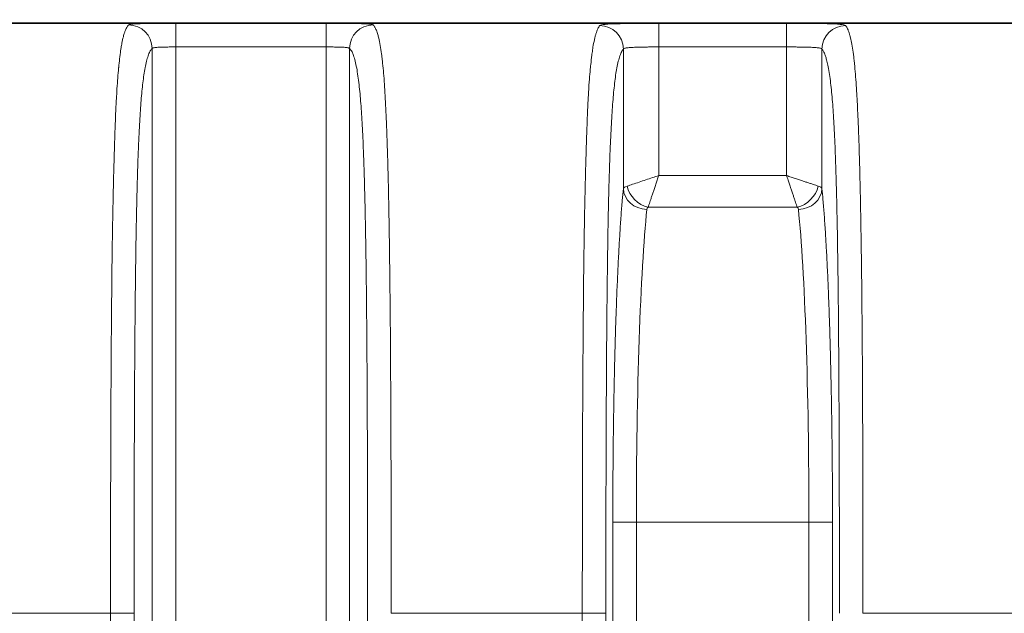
# Model space of a CAD drawing. Header units: millimetres. Extents: x 5 to 415, y 5 to 292.
# Tile 88 of 123: x 348.01 to 356.36, y 165.71 to 170.75. Entities that reach past the tile are written whole.
import ezdxf

# ---------------------------------------------------------------- set-up
doc = ezdxf.new("R2010")
doc.units = ezdxf.units.MM
for name, color, linetype, lineweight in [('Sichtbar (ISO)', 7, 'Continuous', 35), ('Sichtbar schmal (ISO)', 7, 'Continuous', 18), ('Symbol (ISO)', 7, 'Continuous', 25)]:
    doc.layers.add(name, color=color, linetype=linetype, lineweight=lineweight)
doc.styles.add('Notiztext (ISO)', font='isocpeur.ttf')
doc.dimstyles.new('Standard - Methode 1b (ISO)$7', dxfattribs={"dimtxt": 3.5, "dimasz": 2.5, "dimexe": 2, "dimexo": 0, "dimgap": 0.762, "dimtad": 1, "dimtoh": 1, "dimdsep": 46, "dimtxsty": 'Notiztext (ISO)', "dimcen": 0.09, "dimdle": 10, "dimclrd": 256, "dimclre": 256, "dimclrt": 256, "dimazin": 2, "dimtfac": 1, "dimtmove": 0, "dimatfit": 3, "dimfxl": 1, "dimtolj": 1, "dimlwd": -1, "dimlwe": -1, "dimarcsym": 0})

msp = doc.modelspace()

# ---------------------------------------------------------------- linework, layer by layer
at = {"layer": 'Sichtbar (ISO)'}
msp.add_line((357.36765005, 170.71731067), (303.3673314, 170.71731067), dxfattribs=at)
at = {"layer": 'Sichtbar schmal (ISO)'}
for p, q in [((350.60476281, 170.71597243), (349.33023998, 170.71597243)), ((349.33023998, 170.51597684), (349.33023998, 170.7159558)), ((350.60476281, 170.7159558), (350.60476281, 170.51597686)), ((354.50986636, 170.71597243), (353.42513644, 170.71597243)), ((353.42513644, 170.51597685), (353.42513644, 170.7159558)), ((354.50986636, 170.7159558), (354.50986636, 170.51597686)), ((349.13051408, 170.50370813), (349.13051396, 160.49760048)), ((350.60476281, 170.51597686), (349.33023998, 170.51597684)), ((349.33024211, 160.49760078), (349.33023998, 170.51597684)), ((350.60476281, 170.51597686), (350.60476219, 160.76634749)), ((350.80475894, 160.76634586), (350.80448872, 170.50370815)), ((353.12554809, 169.31482794), (353.12554774, 170.49825877)), ((354.50986636, 170.51597686), (353.42513644, 170.51597685)), ((353.42513973, 169.42484249), (353.42513644, 170.51597685)), ((354.50986636, 170.51597686), (354.50986472, 169.42484447)), ((354.80945505, 170.49825882), (354.80945464, 169.31482141)), ((354.50986472, 169.42484447), (353.42513973, 169.42484249)), ((354.59893838, 169.15762382), (353.33606392, 169.1576239)), ((353.03624834, 161.57057062), (353.03617866, 166.48547278)), ((353.23590295, 166.48545352), (353.03617866, 166.48545352)), ((353.23590694, 161.57055783), (353.23590295, 166.48545352)), ((354.69909766, 166.48545352), (353.23590295, 166.48545352)), ((354.69909766, 166.48545352), (354.69909683, 161.1240003)), ((354.89882404, 166.48545352), (354.69909766, 166.48545352)), ((354.8988232, 161.1240003), (354.89882405, 166.4854744)), ((348.77770996, 165.71199983), (347.15729431, 165.71199983)), ((348.77770996, 165.71199983), (348.77771183, 160.34452079)), ((348.77770996, 165.71199983), (348.97743439, 165.71199983)), ((348.97743439, 165.71199983), (348.97743439, 160.34452079)), ((350.9575684, 165.71199983), (350.9572779, 160.69892757)), ((352.77770917, 165.71199983), (351.15729426, 165.71199983)), ((352.77770917, 165.71199983), (352.77771004, 161.51908588)), ((352.77770917, 165.71199983), (352.97743439, 165.71199983)), ((352.97743439, 165.71199983), (352.97748306, 161.51909286)), ((356.77770848, 165.71199983), (355.15729431, 165.71199983))]:
    msp.add_line(p, q, dxfattribs=at)
for centre, major_axis, ratio, start_param, end_param in [((348.93078817, 170.50370813), (-0.14084183, 0.14199851), 0.9972867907, 3.9324387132, 5.5005182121), ((351.00421463, 170.50370812), (0.14084158, 0.14199876), 0.9972868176, 0.7826653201, 2.3507447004), ((352.92582198, 170.49825894), (-0.15393813, 0.12768341), 0.996645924, 3.8356831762, 5.4031800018), ((355.0091808, 170.49825896), (0.15393859, 0.12768285), 0.9966458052, 0.8800089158, 2.4475055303), ((353.4327613, 169.30610613), (-0.30762451, 0.00610843), 0.1763135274, 5.8208028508, 6.2348516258), ((353.32527429, 169.3148915), (-0.19903061, 0.01966769), 0.883234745, 0.1117772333, 1.6578580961), ((353.33606426, 169.33576904), (0.14141969, -0.14142302), 0.8108853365, 4.0310637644, 5.3937418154), ((354.59893584, 169.33577173), (0.14142303, 0.14141967), 0.8109163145, 4.0310526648, 5.3937407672), ((354.60972671, 169.3149089), (0.19903847, 0.01958793), 0.8832816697, 4.6256659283, 6.1717311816), ((353.40360958, 166.48546906), (0.00000245, 2.99998109), 0.055902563, 0.486014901, 1.5708015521), ((353.43030512, 169.13091318), (-0.10513006, 0.00591488), 0.4841247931, 5.8505067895, 6.2590139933), ((353.76619674, 168.85057162), (-0.84212676, -0.29362345), 0.1774123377, 3.1020915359, 3.2414264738), ((354.53139716, 166.48544685), (-0.00000723, 3.00000707), 0.0559000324, 4.712391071, 5.7971765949)]:
    msp.add_ellipse(centre, major_axis=major_axis, ratio=ratio, start_param=start_param, end_param=end_param, dxfattribs=at)
for points in [[(349.33023998, 170.71597243), (349.27752224, 170.71596357), (349.18005148, 170.71576456), (349.04840669, 170.71417158), (348.95932191, 170.71058545), (348.93484401, 170.70631199), (348.93078817, 170.70343847)], [(353.42513644, 170.71597243), (353.35901577, 170.71596061), (353.23685119, 170.71570284), (353.0728769, 170.71362394), (352.9610482, 170.70851963), (352.93071885, 170.70219433), (352.92582168, 170.69786277)], [(355.00918112, 170.69786277), (355.00415499, 170.70221933), (354.97386176, 170.70855783), (354.86056966, 170.71364532), (354.70081332, 170.71568128), (354.57714353, 170.71595305), (354.50986636, 170.71597243)]]:
    msp.add_open_spline(points, degree=3, dxfattribs=at)
for points, knots in [([(351.00421463, 170.70343846), (351.00027574, 170.70630424), (350.98821615, 170.7084334), (350.96698998, 170.71011159), (350.94576381, 170.71178978), (350.91537105, 170.71299881), (350.87894939, 170.71385309), (350.84252773, 170.71470737), (350.80007716, 170.71521871), (350.75410123, 170.71553837), (350.70812529, 170.71585803), (350.65862399, 170.71598948), (350.60476281, 170.71600568)], [0, 0, 0, 0, 0.25, 0.25, 0.25, 0.5, 0.5, 0.5, 0.75, 0.75, 0.75, 1, 1, 1, 1]), ([(348.77770996, 165.71199983), (348.77772963, 165.9375409), (348.77787259, 166.14656062), (348.77809923, 166.33675778), (348.77833703, 166.53632775), (348.77866762, 166.71517221), (348.77901656, 166.87062398), (348.77903478, 166.87874172), (348.77905309, 166.88679575), (348.7790715, 166.89478716), (348.77952593, 167.09205653), (348.78003089, 167.25115163), (348.78057914, 167.38853216), (348.78083932, 167.4537281), (348.7811104, 167.5140358), (348.78139941, 167.57121903), (348.78186573, 167.66348626), (348.78237042, 167.74759396), (348.78288165, 167.82482295), (348.78338194, 167.9003999), (348.78388853, 167.96938878), (348.78437673, 168.03298935), (348.78486195, 168.09620203), (348.78533665, 168.15410422), (348.78583081, 168.21251742), (348.78634191, 168.27293223), (348.7868726, 168.3338979), (348.78749479, 168.40178807), (348.78792866, 168.44913066), (348.78840949, 168.49982182), (348.78897741, 168.55415061), (348.78990892, 168.64326115), (348.79106849, 168.74219292), (348.79270521, 168.8518213), (348.79288514, 168.86387346), (348.79307095, 168.87605435), (348.79326307, 168.88836418), (348.79435553, 168.95836231), (348.79563899, 169.03225318), (348.79712029, 169.108477), (348.79851267, 169.18012534), (348.80008023, 169.25383511), (348.80183063, 169.32807846), (348.80334048, 169.39211915), (348.80498661, 169.45655401), (348.80676811, 169.52023554), (348.808251, 169.57324288), (348.80979719, 169.62595478), (348.81140871, 169.67704903), (348.81296084, 169.7262603), (348.81457354, 169.7739642), (348.81622765, 169.81912382), (348.81787011, 169.86396531), (348.81955309, 169.90629375), (348.82123799, 169.94538465), (348.82302295, 169.98679734), (348.82480954, 170.02457532), (348.82653655, 170.05830284), (348.82678061, 170.06306917), (348.82702347, 170.0677552), (348.82726496, 170.07236052), (348.82898631, 170.10518868), (348.83067667, 170.13402151), (348.83233465, 170.160059), (348.83456838, 170.19513828), (348.83674286, 170.22517587), (348.83889879, 170.2524409), (348.84134427, 170.28336784), (348.84376704, 170.31073591), (348.84627097, 170.33675725), (348.84646434, 170.3387668), (348.8466582, 170.34076775), (348.84685263, 170.34276087), (348.84931459, 170.3679997), (348.85183803, 170.39183363), (348.8544005, 170.41394804), (348.85739459, 170.43978736), (348.86044175, 170.46327571), (348.86350474, 170.48433341), (348.86482527, 170.49341185), (348.86614868, 170.5020431), (348.86747224, 170.51023717), (348.86963154, 170.52360522), (348.87179219, 170.53583064), (348.87404466, 170.54755104), (348.87774886, 170.56682533), (348.88170161, 170.58482743), (348.88631924, 170.60261263), (348.88802379, 170.60917784), (348.88981893, 170.6156949), (348.89172582, 170.62214435), (348.89434206, 170.63099297), (348.89716725, 170.63970135), (348.90018245, 170.64795796), (348.90471551, 170.66037099), (348.90967811, 170.67173531), (348.91500504, 170.68134813), (348.91996781, 170.69030379), (348.9252466, 170.69775007), (348.93078817, 170.70343847)], [0, 0, 0, 0, 0.0443614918, 0.0443614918, 0.0443614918, 0.0909090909, 0.0909090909, 0.0909090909, 0.0933398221, 0.0933398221, 0.0933398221, 0.1533428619, 0.1533428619, 0.1533428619, 0.1818181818, 0.1818181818, 0.1818181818, 0.2277641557, 0.2277641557, 0.2277641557, 0.2727272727, 0.2727272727, 0.2727272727, 0.3174161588, 0.3174161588, 0.3174161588, 0.3636363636, 0.3636363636, 0.3636363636, 0.395867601, 0.395867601, 0.395867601, 0.4487335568, 0.4487335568, 0.4487335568, 0.4545454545, 0.4545454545, 0.4545454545, 0.4875940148, 0.4875940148, 0.4875940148, 0.5186587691, 0.5186587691, 0.5186587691, 0.5454545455, 0.5454545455, 0.5454545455, 0.5677588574, 0.5677588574, 0.5677588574, 0.5892411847, 0.5892411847, 0.5892411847, 0.6105721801, 0.6105721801, 0.6105721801, 0.6331701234, 0.6331701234, 0.6331701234, 0.6363636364, 0.6363636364, 0.6363636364, 0.6591279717, 0.6591279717, 0.6591279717, 0.6897974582, 0.6897974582, 0.6897974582, 0.7245861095, 0.7245861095, 0.7245861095, 0.7272727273, 0.7272727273, 0.7272727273, 0.7612933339, 0.7612933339, 0.7612933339, 0.8010443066, 0.8010443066, 0.8010443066, 0.8181818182, 0.8181818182, 0.8181818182, 0.8461404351, 0.8461404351, 0.8461404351, 0.8921185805, 0.8921185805, 0.8921185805, 0.9090909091, 0.9090909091, 0.9090909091, 0.9323768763, 0.9323768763, 0.9323768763, 0.9673850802, 0.9673850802, 0.9673850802, 1, 1, 1, 1]), ([(351.15729426, 165.71199983), (351.15720028, 165.90936802), (351.15708353, 166.09297741), (351.15692617, 166.26201219), (351.15675643, 166.44434852), (351.15653901, 166.60972525), (351.15626613, 166.75711628), (351.15616333, 166.81264537), (351.15605288, 166.86562169), (351.15593478, 166.91599009), (351.15568305, 167.023347), (351.155387, 167.11887296), (351.15507432, 167.2054222), (351.15448994, 167.36717824), (351.15385329, 167.49757215), (351.15325754, 167.61531042), (351.15262679, 167.7399661), (351.15202958, 167.85040394), (351.15118352, 167.97470582), (351.15080289, 168.03062633), (351.15036942, 168.08935278), (351.14983642, 168.15341451), (351.14944812, 168.20008515), (351.14901296, 168.2495502), (351.14852761, 168.30115199), (351.14766629, 168.39272556), (351.14664607, 168.49103167), (351.14544624, 168.59228712), (351.14444175, 168.67705744), (351.14331085, 168.7638915), (351.14204839, 168.85047829), (351.1419095, 168.86000428), (351.14176904, 168.86952731), (351.14162701, 168.87904415), (351.14062809, 168.94597602), (351.13955754, 169.01255868), (351.13840499, 169.07817008), (351.13721029, 169.1461804), (351.13592723, 169.21314383), (351.13455014, 169.27831088), (351.13327216, 169.33878774), (351.1319132, 169.39771477), (351.13047728, 169.45447488), (351.12920889, 169.50461266), (351.1278806, 169.55305878), (351.12650293, 169.59940855), (351.12639071, 169.60318399), (351.12627814, 169.60694673), (351.12616521, 169.6106967), (351.12469241, 169.65960367), (351.12315958, 169.70633316), (351.12158081, 169.75073403), (351.11999187, 169.79542085), (351.11835654, 169.83774927), (351.11669435, 169.877635), (351.11497122, 169.91898313), (351.11321937, 169.9577074), (351.11146426, 169.99382679), (351.10955224, 170.03317532), (351.10763654, 170.06943493), (351.10575068, 170.10278719), (351.10374733, 170.13821727), (351.10175778, 170.17026906), (351.09971102, 170.20041371), (351.0975056, 170.23289522), (351.09523305, 170.26317118), (351.09277971, 170.29245438), (351.09033125, 170.32167924), (351.08770189, 170.34991255), (351.08476402, 170.37769962), (351.08373187, 170.38746202), (351.0826616, 170.39716246), (351.08154736, 170.40680617), (351.07959187, 170.42373091), (351.07750718, 170.44048944), (351.07532079, 170.45669117), (351.07186118, 170.4823278), (351.06814642, 170.50652743), (351.06429312, 170.5284486), (351.06008509, 170.55238782), (351.05571258, 170.57361573), (351.05133, 170.59193647), (351.04875692, 170.60269283), (351.04618054, 170.61246559), (351.04363114, 170.6213001), (351.04168254, 170.62805265), (351.03974899, 170.63426248), (351.03782645, 170.64000784), (351.0335189, 170.65288064), (351.02926665, 170.66343152), (351.02501946, 170.67227537), (351.02120825, 170.68021138), (351.01740109, 170.6867683), (351.01356012, 170.69224137), (351.01047345, 170.69663963), (351.00736494, 170.70033617), (351.00421463, 170.70343847)], [0, 0, 0, 0, 0.0447112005, 0.0447112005, 0.0447112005, 0.0929407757, 0.0929407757, 0.0929407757, 0.1111111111, 0.1111111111, 0.1111111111, 0.1498399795, 0.1498399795, 0.1498399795, 0.2222222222, 0.2222222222, 0.2222222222, 0.2988570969, 0.2988570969, 0.2988570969, 0.3333333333, 0.3333333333, 0.3333333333, 0.3584501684, 0.3584501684, 0.3584501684, 0.4030230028, 0.4030230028, 0.4030230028, 0.440339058, 0.440339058, 0.440339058, 0.4444444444, 0.4444444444, 0.4444444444, 0.4733176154, 0.4733176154, 0.4733176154, 0.5032464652, 0.5032464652, 0.5032464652, 0.5310212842, 0.5310212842, 0.5310212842, 0.5555555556, 0.5555555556, 0.5555555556, 0.5575540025, 0.5575540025, 0.5575540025, 0.5836176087, 0.5836176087, 0.5836176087, 0.6098490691, 0.6098490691, 0.6098490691, 0.6370423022, 0.6370423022, 0.6370423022, 0.6666666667, 0.6666666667, 0.6666666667, 0.6981366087, 0.6981366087, 0.6981366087, 0.7320461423, 0.7320461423, 0.7320461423, 0.7658881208, 0.7658881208, 0.7658881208, 0.7777777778, 0.7777777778, 0.7777777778, 0.7986441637, 0.7986441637, 0.7986441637, 0.8316618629, 0.8316618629, 0.8316618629, 0.8677191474, 0.8677191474, 0.8677191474, 0.8888888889, 0.8888888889, 0.8888888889, 0.9050697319, 0.9050697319, 0.9050697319, 0.9413237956, 0.9413237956, 0.9413237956, 0.9738563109, 0.9738563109, 0.9738563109, 1, 1, 1, 1]), ([(352.77770917, 165.71199983), (352.77772907, 165.94532752), (352.77788069, 166.1603957), (352.77811774, 166.35458624), (352.77834053, 166.53708003), (352.77863862, 166.70113377), (352.77895145, 166.84456771), (352.77901279, 166.87268842), (352.77907524, 166.90001746), (352.77913864, 166.92660207), (352.77962895, 167.1321877), (352.7801675, 167.2932343), (352.78075587, 167.43165473), (352.78089244, 167.46378355), (352.7810322, 167.49469412), (352.7811763, 167.52466092), (352.78182511, 167.65958824), (352.78254141, 167.77532664), (352.78323948, 167.87641335), (352.78345078, 167.90701057), (352.78366053, 167.93626587), (352.7838669, 167.96430494), (352.7846831, 168.07519797), (352.78544494, 168.16710224), (352.78629985, 168.26778981), (352.78637525, 168.27667083), (352.78645153, 168.28562005), (352.78652888, 168.29465633), (352.78733173, 168.38844514), (352.78823391, 168.49163718), (352.78952693, 168.60775727), (352.78977088, 168.62966585), (352.7900291, 168.65203349), (352.79030426, 168.67487984), (352.79115457, 168.74548262), (352.79217649, 168.82054981), (352.79345902, 168.90152629), (352.79470025, 168.97989535), (352.79618345, 169.06382419), (352.7980509, 169.15412326), (352.79818768, 169.160737), (352.79832655, 169.16738466), (352.7984676, 169.17406628), (352.7998013, 169.23724747), (352.80128773, 169.30337045), (352.80291146, 169.36971769), (352.80442515, 169.43156899), (352.80605877, 169.49360337), (352.80777257, 169.55361871), (352.80935054, 169.60887768), (352.81099637, 169.66241499), (352.81264847, 169.71269264), (352.81313149, 169.72739218), (352.81361487, 169.74181547), (352.8140965, 169.7559297), (352.81525396, 169.78984927), (352.81641389, 169.82214818), (352.81757034, 169.85271424), (352.81929516, 169.89830266), (352.82101202, 169.94002612), (352.82269174, 169.97776826), (352.82458528, 170.0203151), (352.82643092, 170.05780835), (352.82818505, 170.09048474), (352.82909311, 170.1074004), (352.82997678, 170.12302982), (352.83083087, 170.13743453), (352.83204802, 170.15796253), (352.83321195, 170.17593987), (352.83433771, 170.19226529), (352.83684372, 170.22860683), (352.83915374, 170.25699237), (352.84155539, 170.28448972), (352.84246142, 170.29486317), (352.84338164, 170.30507481), (352.84433496, 170.31538652), (352.84595755, 170.33293753), (352.84766261, 170.35073549), (352.84948184, 170.36855364), (352.85211098, 170.39430425), (352.85497915, 170.42009401), (352.85817737, 170.44522346), (352.8590611, 170.45216718), (352.85996994, 170.45906036), (352.86090581, 170.46588871), (352.86317736, 170.48246271), (352.865609, 170.49866626), (352.86825068, 170.51456626), (352.87175162, 170.53563805), (352.87562186, 170.55618665), (352.87997949, 170.57589104), (352.88198336, 170.58495215), (352.88409015, 170.5938295), (352.88631142, 170.60245571), (352.88856415, 170.61120407), (352.89093439, 170.61969149), (352.89341719, 170.62779189), (352.89809887, 170.64306639), (352.90318101, 170.65693191), (352.90863057, 170.66879676), (352.91401354, 170.68051664), (352.91975477, 170.69029152), (352.92582168, 170.69786072)], [0, 0, 0, 0, 0.0429604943, 0.0429604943, 0.0429604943, 0.0833333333, 0.0833333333, 0.0833333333, 0.0912485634, 0.0912485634, 0.0912485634, 0.1524590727, 0.1524590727, 0.1524590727, 0.1666666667, 0.1666666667, 0.1666666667, 0.2306372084, 0.2306372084, 0.2306372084, 0.25, 0.25, 0.25, 0.3265787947, 0.3265787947, 0.3265787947, 0.3333333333, 0.3333333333, 0.3333333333, 0.4034395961, 0.4034395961, 0.4034395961, 0.4166666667, 0.4166666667, 0.4166666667, 0.4575427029, 0.4575427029, 0.4575427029, 0.4971025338, 0.4971025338, 0.4971025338, 0.5, 0.5, 0.5, 0.5273983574, 0.5273983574, 0.5273983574, 0.552940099, 0.552940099, 0.552940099, 0.576457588, 0.576457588, 0.576457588, 0.5833333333, 0.5833333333, 0.5833333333, 0.5998572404, 0.5998572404, 0.5998572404, 0.6245021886, 0.6245021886, 0.6245021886, 0.6522845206, 0.6522845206, 0.6522845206, 0.6666666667, 0.6666666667, 0.6666666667, 0.6871625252, 0.6871625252, 0.6871625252, 0.7327877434, 0.7327877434, 0.7327877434, 0.75, 0.75, 0.75, 0.7792960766, 0.7792960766, 0.7792960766, 0.821634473, 0.821634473, 0.821634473, 0.8333333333, 0.8333333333, 0.8333333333, 0.8617292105, 0.8617292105, 0.8617292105, 0.8993614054, 0.8993614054, 0.8993614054, 0.9166666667, 0.9166666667, 0.9166666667, 0.9342169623, 0.9342169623, 0.9342169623, 0.967310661, 0.967310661, 0.967310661, 1, 1, 1, 1]), ([(355.15729431, 165.71199983), (355.15719028, 165.91496081), (355.1570645, 166.10308374), (355.15689812, 166.27576281), (355.15671798, 166.46273317), (355.15648983, 166.63159643), (355.15620468, 166.78158292), (355.15611146, 166.83061593), (355.15601235, 166.8776316), (355.15590724, 166.92260284), (355.15563071, 167.04092618), (355.15530279, 167.14511629), (355.15495914, 167.23836418), (355.15440367, 167.38908953), (355.15381051, 167.51122082), (355.15326696, 167.61829678), (355.15321294, 167.62893777), (355.15315913, 167.63942991), (355.15310539, 167.64979789), (355.1524497, 167.77631432), (355.1518356, 167.88435717), (355.15085502, 168.0187354), (355.15060708, 168.05271176), (355.15033376, 168.08837061), (355.15002284, 168.12642879), (355.14947189, 168.19386578), (355.14882204, 168.26875158), (355.14805778, 168.34822017), (355.14716453, 168.44110153), (355.14611341, 168.5402426), (355.14488696, 168.64095805), (355.14403644, 168.71080217), (355.14310179, 168.78140128), (355.14208564, 168.85115424), (355.14185022, 168.86731492), (355.14161061, 168.88343026), (355.14136677, 168.89949353), (355.14019531, 168.97666535), (355.13892531, 169.05262896), (355.13755398, 169.12655476), (355.13628741, 169.19483276), (355.13493436, 169.26136916), (355.13350112, 169.32547557), (355.13214551, 169.38610991), (355.13071821, 169.44456704), (355.12923514, 169.50027609), (355.12873084, 169.51921924), (355.12822018, 169.53784588), (355.12770418, 169.55613424), (355.12674017, 169.59030069), (355.1257535, 169.62335095), (355.12474599, 169.65531029), (355.12320482, 169.70419829), (355.12161518, 169.75053147), (355.11998611, 169.79440354), (355.1183315, 169.83896343), (355.11663636, 169.88098682), (355.11491143, 169.92060847), (355.11312645, 169.96160934), (355.11130967, 170.00004157), (355.10947262, 170.03610574), (355.10917594, 170.0419299), (355.10887873, 170.04769223), (355.10858102, 170.05339389), (355.10695021, 170.08462689), (355.1052962, 170.11394782), (355.10358378, 170.14200347), (355.10150737, 170.1760224), (355.09934506, 170.20819769), (355.09701917, 170.23932316), (355.09470982, 170.2702272), (355.0922386, 170.30009498), (355.08951934, 170.32928048), (355.08778596, 170.34788458), (355.08595167, 170.3661996), (355.0839928, 170.38423331), (355.08295916, 170.39374913), (355.0818923, 170.4031946), (355.08079627, 170.41250688), (355.0776019, 170.4396475), (355.07415849, 170.46559774), (355.07057324, 170.48938017), (355.06692967, 170.51354945), (355.06314037, 170.53548925), (355.05932215, 170.55490261), (355.05574197, 170.57310563), (355.05213678, 170.58910627), (355.04860083, 170.60302678), (355.04773728, 170.60642644), (355.04687787, 170.60970349), (355.04602393, 170.61286127), (355.04363805, 170.62168399), (355.04129393, 170.62957914), (355.03898252, 170.63672354), (355.03606012, 170.64575648), (355.03318999, 170.6535902), (355.03035243, 170.66049179), (355.02773865, 170.66684913), (355.02515249, 170.67241415), (355.02257799, 170.67734231), (355.0202299, 170.68183707), (355.01789151, 170.68580134), (355.01555046, 170.68932548), (355.0134326, 170.69251363), (355.01131257, 170.69534121), (355.00918112, 170.69786072)], [0, 0, 0, 0, 0.0455983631, 0.0455983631, 0.0455983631, 0.0949705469, 0.0949705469, 0.0949705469, 0.1111111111, 0.1111111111, 0.1111111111, 0.153578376, 0.153578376, 0.153578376, 0.2222222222, 0.2222222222, 0.2222222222, 0.2290439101, 0.2290439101, 0.2290439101, 0.3122862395, 0.3122862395, 0.3122862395, 0.3333333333, 0.3333333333, 0.3333333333, 0.3706276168, 0.3706276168, 0.3706276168, 0.4142164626, 0.4142164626, 0.4142164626, 0.4444444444, 0.4444444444, 0.4444444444, 0.4514477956, 0.4514477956, 0.4514477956, 0.4850935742, 0.4850935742, 0.4850935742, 0.5161688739, 0.5161688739, 0.5161688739, 0.5455611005, 0.5455611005, 0.5455611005, 0.5555555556, 0.5555555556, 0.5555555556, 0.5742272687, 0.5742272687, 0.5742272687, 0.602789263, 0.602789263, 0.602789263, 0.6317990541, 0.6317990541, 0.6317990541, 0.6618186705, 0.6618186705, 0.6618186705, 0.6666666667, 0.6666666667, 0.6666666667, 0.6932234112, 0.6932234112, 0.6932234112, 0.7254248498, 0.7254248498, 0.7254248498, 0.7573972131, 0.7573972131, 0.7573972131, 0.7777777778, 0.7777777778, 0.7777777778, 0.7885319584, 0.7885319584, 0.7885319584, 0.8198749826, 0.8198749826, 0.8198749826, 0.8517278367, 0.8517278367, 0.8517278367, 0.8815948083, 0.8815948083, 0.8815948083, 0.8888888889, 0.8888888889, 0.8888888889, 0.909268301, 0.909268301, 0.909268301, 0.9350347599, 0.9350347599, 0.9350347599, 0.9587693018, 0.9587693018, 0.9587693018, 0.9804165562, 0.9804165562, 0.9804165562, 1, 1, 1, 1]), ([(348.97743439, 165.71199983), (348.97743438, 165.91888613), (348.97753374, 166.12571959), (348.97776935, 166.33240765), (348.97797955, 166.51680232), (348.97829819, 166.70108127), (348.97876504, 166.88511697), (348.97917775, 167.0478081), (348.97970628, 167.21030913), (348.98039208, 167.37244119), (348.98099795, 167.51567672), (348.98172656, 167.65862427), (348.98262021, 167.80104638), (348.98341516, 167.92773838), (348.9843407, 168.05401461), (348.98543991, 168.1795629), (348.98641166, 168.29055451), (348.98751914, 168.4009772), (348.98880387, 168.51044435), (348.9899309, 168.60647382), (348.99119433, 168.70176793), (348.99263116, 168.79588426), (348.99388498, 168.87801301), (348.99527084, 168.95924489), (348.99681863, 169.03911796), (348.99816849, 169.10877739), (348.99964152, 169.1774033), (349.00125922, 169.24455775), (349.00267807, 169.30345732), (349.00420821, 169.36122494), (349.00586314, 169.41748307), (349.00734819, 169.46796629), (349.00893372, 169.51723401), (349.01062685, 169.56497727), (349.01219292, 169.60913747), (349.01385104, 169.65199345), (349.0156034, 169.69330245), (349.01726676, 169.73251372), (349.01901504, 169.77033113), (349.0208464, 169.80657886), (349.02262424, 169.84176747), (349.02448039, 169.87547678), (349.02640979, 169.90759892), (349.0283301, 169.93956982), (349.03032297, 169.96996845), (349.0323807, 169.99875363), (349.03448263, 170.02815723), (349.03665224, 170.0558773), (349.03887955, 170.08193981), (349.04121302, 170.10924438), (349.04360982, 170.13472963), (349.04605808, 170.15849245), (349.04868894, 170.18402765), (349.05137922, 170.2075739), (349.05411532, 170.22930698), (349.05712103, 170.25318166), (349.06018204, 170.27486822), (349.0632834, 170.29463207), (349.0667465, 170.31670115), (349.07025992, 170.33637282), (349.07380796, 170.35401052), (349.07780395, 170.37387504), (349.08184386, 170.39115957), (349.08591222, 170.4063239), (349.09047186, 170.42331939), (349.09506722, 170.43765172), (349.09968433, 170.44984957), (349.10462466, 170.46290131), (349.10958989, 170.47350926), (349.11456981, 170.48217568), (349.11987052, 170.49140038), (349.12518789, 170.49842535), (349.13051408, 170.50370813)], [0, 0, 0, 0, 0.0938343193, 0.0938343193, 0.0938343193, 0.1775476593, 0.1775476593, 0.1775476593, 0.2515518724, 0.2515518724, 0.2515518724, 0.3169308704, 0.3169308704, 0.3169308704, 0.3750889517, 0.3750889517, 0.3750889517, 0.4265038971, 0.4265038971, 0.4265038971, 0.4716073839, 0.4716073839, 0.4716073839, 0.5109660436, 0.5109660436, 0.5109660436, 0.5452917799, 0.5452917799, 0.5452917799, 0.5753980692, 0.5753980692, 0.5753980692, 0.6024139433, 0.6024139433, 0.6024139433, 0.627402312, 0.627402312, 0.627402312, 0.65112174, 0.65112174, 0.65112174, 0.6741481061, 0.6741481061, 0.6741481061, 0.697066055, 0.697066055, 0.697066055, 0.7204763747, 0.7204763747, 0.7204763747, 0.7450023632, 0.7450023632, 0.7450023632, 0.7713576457, 0.7713576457, 0.7713576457, 0.800309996, 0.800309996, 0.800309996, 0.832639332, 0.832639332, 0.832639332, 0.8690503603, 0.8690503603, 0.8690503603, 0.9098581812, 0.9098581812, 0.9098581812, 0.9535227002, 0.9535227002, 0.9535227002, 1, 1, 1, 1]), ([(349.13051408, 170.50370813), (349.13095486, 170.50458229), (349.13192824, 170.50540621), (349.13342795, 170.50617617), (349.13488186, 170.50692262), (349.13683045, 170.50761834), (349.13926088, 170.5082634), (349.14158465, 170.50888015), (349.14434888, 170.50945059), (349.14753624, 170.50997614), (349.15067147, 170.5104931), (349.15421609, 170.51096663), (349.158148, 170.51139937), (349.16207521, 170.51183159), (349.16638878, 170.51222312), (349.17106119, 170.51257746), (349.17571155, 170.51293013), (349.18071737, 170.51324596), (349.18604649, 170.51352895), (349.19135834, 170.51381103), (349.1969914, 170.5140605), (349.20290914, 170.51428156), (349.20881062, 170.51450201), (349.21499522, 170.5146942), (349.2214226, 170.51486226), (349.22784782, 170.51503025), (349.23451566, 170.51517411), (349.24138213, 170.51529761), (349.24825856, 170.51542128), (349.25533421, 170.51552453), (349.26256207, 170.51561054), (349.26980179, 170.5156967), (349.27719423, 170.51576558), (349.28468912, 170.51581961), (349.29214831, 170.51587339), (349.29970897, 170.51591247), (349.30732241, 170.51593833), (349.31492829, 170.51596418), (349.32258684, 170.51597684), (349.33023998, 170.51597684)], [0, 0, 0, 0, 0.0838013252, 0.0838013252, 0.0838013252, 0.165043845, 0.165043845, 0.165043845, 0.2427208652, 0.2427208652, 0.2427208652, 0.3191274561, 0.3191274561, 0.3191274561, 0.3954427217, 0.3954427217, 0.3954427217, 0.4713977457, 0.4713977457, 0.4713977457, 0.5471066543, 0.5471066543, 0.5471066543, 0.6226076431, 0.6226076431, 0.6226076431, 0.698083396, 0.698083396, 0.698083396, 0.773668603, 0.773668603, 0.773668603, 0.8493777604, 0.8493777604, 0.8493777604, 0.9247262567, 0.9247262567, 0.9247262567, 1, 1, 1, 1]), ([(350.60476281, 170.51597687), (350.61303411, 170.51597687), (350.62935377, 170.51594773), (350.65303188, 170.51581608), (350.67546089, 170.51559327), (350.69661505, 170.51526713), (350.71648934, 170.5148158), (350.73486305, 170.51421556), (350.75150615, 170.51344119), (350.7662273, 170.51246513), (350.77883288, 170.51126094), (350.7891489, 170.50980475), (350.79701364, 170.508079), (350.8023311, 170.50606268), (350.80407561, 170.50452748), (350.80448872, 170.50370816)], [0, 0, 0, 0, 0.0813521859, 0.1603753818, 0.2364454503, 0.3121318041, 0.3879044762, 0.4635051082, 0.5391746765, 0.6150496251, 0.6911999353, 0.767623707, 0.8444425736, 0.9214545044, 1, 1, 1, 1]), ([(350.80448872, 170.50370814), (350.80755176, 170.50067011), (350.81445162, 170.49251475), (350.82567977, 170.47372359), (350.83840256, 170.44350222), (350.85162209, 170.39938382), (350.86414488, 170.34182682), (350.87521116, 170.27427637), (350.88463082, 170.20088628), (350.89275903, 170.1222483), (350.89987852, 170.03834586), (350.90622008, 169.94845758), (350.9119469, 169.85165522), (350.91718871, 169.74655984), (350.92205233, 169.63116737), (350.92662117, 169.50278952), (350.93095272, 169.35807585), (350.93507515, 169.19313238), (350.93898356, 169.00387537), (350.94264302, 168.78650913), (350.94600084, 168.53783125), (350.94900258, 168.25513509), (350.95160211, 167.93594131), (350.95376489, 167.57770928), (350.9554657, 167.17785131), (350.95668776, 166.73349055), (350.95742173, 166.24001054), (350.95756841, 165.8941487), (350.9575684, 165.71199983)], [0, 0, 0, 0, 0.0267285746, 0.0602698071, 0.0983914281, 0.1388604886, 0.1779580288, 0.2117613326, 0.2415828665, 0.2683310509, 0.293063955, 0.3165089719, 0.3392447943, 0.3618158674, 0.384803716, 0.4088169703, 0.4344990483, 0.4625581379, 0.4937129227, 0.5285954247, 0.5677381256, 0.6115944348, 0.6605993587, 0.7152033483, 0.7758894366, 0.8430980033, 0.9173864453, 1, 1, 1, 1]), ([(352.97743439, 165.71199983), (352.97743438, 165.92478596), (352.97763279, 166.32665576), (352.97864796, 166.89458242), (352.98033923, 167.395453), (352.98267455, 167.83483607), (352.98561179, 168.21778315), (352.98909155, 168.54891778), (352.99302639, 168.83239472), (352.99732281, 169.07322599), (353.0018838, 169.2766236), (353.00663873, 169.44855321), (353.01157696, 169.59549176), (353.01674919, 169.7233711), (353.02223549, 169.83664887), (353.02812297, 169.93829378), (353.03450944, 170.03034672), (353.04152343, 170.11438841), (353.04934558, 170.19165087), (353.05820619, 170.26280563), (353.06836218, 170.3277514), (353.08005849, 170.38556647), (353.09349358, 170.43478215), (353.10883744, 170.4739049), (353.11975221, 170.49127306), (353.1255477, 170.49825872)], [0, 0, 0, 0, 0.0979263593, 0.1849927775, 0.2617990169, 0.3294276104, 0.3890170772, 0.4409743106, 0.4862158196, 0.5256386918, 0.5600002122, 0.5902193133, 0.6174789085, 0.6428416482, 0.6671638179, 0.6911252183, 0.7152339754, 0.7400753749, 0.766394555, 0.7950035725, 0.8267769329, 0.8625733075, 0.9030327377, 0.9486231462, 1, 1, 1, 1]), ([(353.12554776, 170.49825886), (353.12619439, 170.49955738), (353.12899168, 170.50197292), (353.13753609, 170.50505783), (353.14999363, 170.50761331), (353.16600349, 170.509701), (353.18536368, 170.51138714), (353.20786294, 170.51272558), (353.23318284, 170.51376342), (353.261014, 170.51454841), (353.29103825, 170.51512452), (353.322919, 170.51552999), (353.35615563, 170.51579505), (353.39038719, 170.51594467), (353.41351741, 170.51597684), (353.42513644, 170.51597685)], [0, 0, 0, 0, 0.0820200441, 0.1626554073, 0.2408324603, 0.3175634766, 0.3939753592, 0.469997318, 0.5457414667, 0.6212724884, 0.6968212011, 0.772538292, 0.8484613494, 0.9238215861, 1, 1, 1, 1]), ([(354.50986636, 170.51597686), (354.52201951, 170.51597686), (354.54616861, 170.51594177), (354.58144114, 170.51578011), (354.61512475, 170.51549879), (354.64698454, 170.51507656), (354.67687809, 170.51448023), (354.70450702, 170.5136705), (354.72953312, 170.51260524), (354.75167967, 170.51123751), (354.77066219, 170.5095205), (354.78622599, 170.50740907), (354.79811904, 170.50486597), (354.80618462, 170.50184591), (354.80883014, 170.4995138), (354.80945503, 170.49825888)], [0, 0, 0, 0, 0.0796792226, 0.1582009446, 0.2346647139, 0.31047735, 0.3863494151, 0.4619835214, 0.5376467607, 0.6135265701, 0.6897065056, 0.7662159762, 0.8433085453, 0.9207331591, 1, 1, 1, 1]), ([(354.8094551, 170.49825871), (354.81151556, 170.49577513), (354.8135743, 170.49300961), (354.81563089, 170.48993557), (354.81795616, 170.48645992), (354.8202787, 170.48258988), (354.82259774, 170.47828218), (354.82521518, 170.47342021), (354.82782817, 170.46800071), (354.83043527, 170.46195265), (354.83336956, 170.45514556), (354.83629639, 170.44754223), (354.83921305, 170.43902505), (354.84248469, 170.42947124), (354.84574354, 170.41876759), (354.84898435, 170.40671933), (354.85260636, 170.39325383), (354.85620583, 170.37810878), (354.85977232, 170.36096458), (354.86354875, 170.3428112), (354.86728821, 170.32241638), (354.87097254, 170.29934944), (354.87438715, 170.27797124), (354.87775442, 170.25429785), (354.88105459, 170.22797691), (354.8839749, 170.20468561), (354.88684267, 170.17932117), (354.88964121, 170.15167205), (354.89219721, 170.12641924), (354.89469546, 170.09926061), (354.89712221, 170.07009283), (354.89940187, 170.042693), (354.90161845, 170.01352021), (354.90376122, 169.98255833), (354.90583392, 169.95260886), (354.90783757, 169.92098539), (354.90976449, 169.88774578), (354.91167225, 169.85483677), (354.91350479, 169.8203436), (354.91525769, 169.78438849), (354.91702969, 169.74804173), (354.91872029, 169.710201), (354.92032849, 169.67104281), (354.92199574, 169.63044686), (354.92357443, 169.58843493), (354.92506713, 169.5452309), (354.92665444, 169.49928837), (354.92814453, 169.45199783), (354.92954391, 169.40362525), (354.93106701, 169.35097594), (354.93248267, 169.2970448), (354.93380188, 169.24213402), (354.93526511, 169.18122827), (354.9366097, 169.11911729), (354.93785164, 169.05612995), (354.93924416, 168.98550577), (354.94050765, 168.91377985), (354.94166327, 168.8412905), (354.94296366, 168.75971946), (354.94412744, 168.67718172), (354.94518032, 168.59400304), (354.94636393, 168.50049649), (354.94740738, 168.40617995), (354.94833965, 168.31134703), (354.94938482, 168.20503093), (354.95029026, 168.09806582), (354.95108681, 167.99070139), (354.95197715, 167.8706939), (354.95273144, 167.75018749), (354.953381, 167.62938461), (354.9541051, 167.49471904), (354.95469906, 167.35968505), (354.95519368, 167.22444036), (354.95574306, 167.07422471), (354.9561699, 166.92374914), (354.95650371, 166.77313227), (354.95687367, 166.60620049), (354.95712935, 166.43909513), (354.95729854, 166.27190133), (354.95748731, 166.08535565), (354.95756841, 165.89869986), (354.9575684, 165.71199983)], [0, 0, 0, 0, 0.0182655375, 0.0182655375, 0.0182655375, 0.0389173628, 0.0389173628, 0.0389173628, 0.0622265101, 0.0622265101, 0.0622265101, 0.0884609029, 0.0884609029, 0.0884609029, 0.1178882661, 0.1178882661, 0.1178882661, 0.1507771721, 0.1507771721, 0.1507771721, 0.1856020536, 0.1856020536, 0.1856020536, 0.2178773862, 0.2178773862, 0.2178773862, 0.2464377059, 0.2464377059, 0.2464377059, 0.2725227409, 0.2725227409, 0.2725227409, 0.2970266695, 0.2970266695, 0.2970266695, 0.3207293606, 0.3207293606, 0.3207293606, 0.3441963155, 0.3441963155, 0.3441963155, 0.3679188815, 0.3679188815, 0.3679188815, 0.3925124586, 0.3925124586, 0.3925124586, 0.4186649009, 0.4186649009, 0.4186649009, 0.4471295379, 0.4471295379, 0.4471295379, 0.4787018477, 0.4787018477, 0.4787018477, 0.5141021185, 0.5141021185, 0.5141021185, 0.5539374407, 0.5539374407, 0.5539374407, 0.5987189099, 0.5987189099, 0.5987189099, 0.6489229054, 0.6489229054, 0.6489229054, 0.7050388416, 0.7050388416, 0.7050388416, 0.7675943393, 0.7675943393, 0.7675943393, 0.8370744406, 0.8370744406, 0.8370744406, 0.914080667, 0.914080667, 0.914080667, 1, 1, 1, 1]), ([(353.15792017, 169.33576786), (353.17103711, 169.34051887), (353.18715442, 169.34568054), (353.20458173, 169.35134496), (353.22200905, 169.35700938), (353.24070682, 169.36317656), (353.25970315, 169.36957027), (353.27869948, 169.37596397), (353.29799484, 169.3825842), (353.31696417, 169.38902434), (353.33593351, 169.39546448), (353.35457261, 169.40172452), (353.37269988, 169.40770536), (353.39082715, 169.4136862), (353.4084457, 169.41938784), (353.42513973, 169.42484249)], [0, 0, 0, 0, 0.2, 0.2, 0.2, 0.4, 0.4, 0.4, 0.6, 0.6, 0.6, 0.8, 0.8, 0.8, 1, 1, 1, 1]), ([(353.33606392, 169.1576239), (353.33813108, 169.16338134), (353.34039157, 169.16984866), (353.34280152, 169.17697086), (353.34516863, 169.18396648), (353.34767974, 169.19159543), (353.35035042, 169.19978677), (353.3527817, 169.20724379), (353.35534528, 169.21516644), (353.35808103, 169.22346303), (353.36115664, 169.23279029), (353.36444099, 169.24259002), (353.36787321, 169.25284935), (353.37114107, 169.2626174), (353.37454334, 169.27280301), (353.37806053, 169.28339395), (353.38141937, 169.29350805), (353.38488323, 169.30399229), (353.38845641, 169.31482122), (353.39230405, 169.3264819), (353.39627281, 169.3385439), (353.40035446, 169.35091772), (353.40423114, 169.36267016), (353.40821009, 169.37470342), (353.41228204, 169.38691028), (353.41645225, 169.39941168), (353.42071982, 169.41209375), (353.42513973, 169.42484249)], [0, 0, 0, 0, 0.1158855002, 0.1158855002, 0.1158855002, 0.2297114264, 0.2297114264, 0.2297114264, 0.3333333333, 0.3333333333, 0.3333333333, 0.4498279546, 0.4498279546, 0.4498279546, 0.5607441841, 0.5607441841, 0.5607441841, 0.6666666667, 0.6666666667, 0.6666666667, 0.7807249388, 0.7807249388, 0.7807249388, 0.8890554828, 0.8890554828, 0.8890554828, 1, 1, 1, 1]), ([(354.77708433, 169.33576777), (354.77121865, 169.33787413), (354.76461605, 169.34018106), (354.75733493, 169.34264255), (354.75021479, 169.34504962), (354.74244424, 169.34760428), (354.73409848, 169.35032409), (354.72688299, 169.35267556), (354.71923846, 169.35515051), (354.7112473, 169.35778551), (354.71037105, 169.35807445), (354.70949062, 169.35836526), (354.70860603, 169.35865785), (354.69981588, 169.36156541), (354.69061557, 169.3646488), (354.68101488, 169.36786045), (354.67129731, 169.37111118), (354.6611687, 169.37449347), (354.6506409, 169.37798895), (354.64073961, 169.38127641), (354.63048481, 169.38466424), (354.61990012, 169.3881568), (354.60817662, 169.39202514), (354.59604665, 169.39601621), (354.58360134, 169.40012154), (354.57194287, 169.40396732), (354.56000821, 169.40791383), (354.54790209, 169.4119519), (354.53536704, 169.41613304), (354.52264955, 169.42041215), (354.50986472, 169.42484447)], [0, 0, 0, 0, 0.1180632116, 0.1180632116, 0.1180632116, 0.2335161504, 0.2335161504, 0.2335161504, 0.3333333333, 0.3333333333, 0.3333333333, 0.3442785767, 0.3442785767, 0.3442785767, 0.4530423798, 0.4530423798, 0.4530423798, 0.5631301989, 0.5631301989, 0.5631301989, 0.6666666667, 0.6666666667, 0.6666666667, 0.7813426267, 0.7813426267, 0.7813426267, 0.8887682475, 0.8887682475, 0.8887682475, 1, 1, 1, 1]), ([(354.50986472, 169.42484447), (354.51297498, 169.41607148), (354.5180746, 169.40034341), (354.52259702, 169.3866477), (354.5268753, 169.37369137), (354.53063702, 169.36250767), (354.53447809, 169.35100452), (354.53827658, 169.33962887), (354.54215269, 169.3279788), (354.54591829, 169.3166839), (354.54964078, 169.30551834), (354.55325529, 169.29468397), (354.55677583, 169.28411129), (354.56024999, 169.2736779), (354.56363265, 169.26350491), (354.56690284, 169.25373027), (354.57010189, 169.24416824), (354.57319332, 169.2349838), (354.57610254, 169.22613117), (354.57905538, 169.21714577), (354.58182051, 169.20851699), (354.58458086, 169.2006962), (354.58745267, 169.19255959), (354.59031931, 169.18521248), (354.59232741, 169.17745654), (354.59437546, 169.16954629), (354.59553047, 169.16163059), (354.59893838, 169.15762382)], [0, 0, 0, 0, 0.1187334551, 0.1187334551, 0.1187334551, 0.2310568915, 0.2310568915, 0.2310568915, 0.3421353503, 0.3421353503, 0.3421353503, 0.4519418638, 0.4519418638, 0.4519418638, 0.5603016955, 0.5603016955, 0.5603016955, 0.6663046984, 0.6663046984, 0.6663046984, 0.7738975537, 0.7738975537, 0.7738975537, 0.8858352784, 0.8858352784, 0.8858352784, 1, 1, 1, 1]), ([(353.03617866, 166.48547278), (353.03617862, 166.55986342), (353.03631372, 166.6336382), (353.03657937, 166.70685616), (353.03686265, 166.78493564), (353.03729435, 166.86238326), (353.03787294, 166.93931454), (353.03846615, 167.01819023), (353.03921376, 167.09652431), (353.04011828, 167.17440237), (353.04098337, 167.24888503), (353.04198826, 167.3229569), (353.04313138, 167.39634828), (353.04429449, 167.47102319), (353.04560071, 167.54499332), (353.04704639, 167.61797813), (353.04847323, 167.69001137), (353.05003593, 167.76108456), (353.05172909, 167.83093865), (353.05346827, 167.90269165), (353.05534636, 167.97315407), (353.05735865, 168.0421701), (353.05934736, 168.11037776), (353.06146716, 168.17717282), (353.06371335, 168.2424075), (353.06585226, 168.30452653), (353.06810579, 168.36523071), (353.07046973, 168.42439411), (353.07058687, 168.42732579), (353.07070428, 168.43025373), (353.07082196, 168.4331779), (353.07331134, 168.49503757), (353.07592084, 168.55521067), (353.07864061, 168.61347324), (353.08136278, 168.67178709), (353.08419541, 168.72818683), (353.08712719, 168.78247636), (353.08982588, 168.83244983), (353.09260856, 168.88063538), (353.09546548, 168.92690435), (353.09572415, 168.93109367), (353.09598345, 168.93526684), (353.09624337, 168.93942392), (353.09938528, 168.98967315), (353.10261856, 169.03757679), (353.10594588, 169.08321971), (353.10925701, 169.12864041), (353.11266131, 169.17182305), (353.11616388, 169.21279392), (353.11921578, 169.24849298), (353.12234233, 169.28251207), (353.12554809, 169.31482794)], [0, 0, 0, 0, 0.0632961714, 0.0632961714, 0.0632961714, 0.1307950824, 0.1307950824, 0.1307950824, 0.2, 0.2, 0.2, 0.2661876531, 0.2661876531, 0.2661876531, 0.3335328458, 0.3335328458, 0.3335328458, 0.4, 0.4, 0.4, 0.4682739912, 0.4682739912, 0.4682739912, 0.5357483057, 0.5357483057, 0.5357483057, 0.6, 0.6, 0.6, 0.603183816, 0.603183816, 0.603183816, 0.6705361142, 0.6705361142, 0.6705361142, 0.7379476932, 0.7379476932, 0.7379476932, 0.8, 0.8, 0.8, 0.8056183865, 0.8056183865, 0.8056183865, 0.8735313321, 0.8735313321, 0.8735313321, 0.9411136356, 0.9411136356, 0.9411136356, 1, 1, 1, 1]), ([(354.80945467, 169.31482141), (354.80872144, 169.31728441), (354.80700954, 169.31975414), (354.80433777, 169.32216135), (354.80166601, 169.32456857), (354.79803367, 169.32691326), (354.79347661, 169.32918408), (354.78891954, 169.33145491), (354.78343778, 169.33365186), (354.77708433, 169.33576777)], [0, 0, 0, 0, 0.3333333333, 0.3333333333, 0.3333333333, 0.6666666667, 0.6666666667, 0.6666666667, 1, 1, 1, 1]), ([(354.80945466, 169.31482141), (354.81243568, 169.28477083), (354.81534825, 169.25324727), (354.818196, 169.2202704), (354.82171364, 169.17953618), (354.82513246, 169.13658627), (354.82845772, 169.0913977), (354.83179448, 169.04605275), (354.83503708, 168.99845289), (354.83818834, 168.94851626), (354.83864005, 168.94135821), (354.83908987, 168.93415203), (354.83953782, 168.92689742), (354.84220322, 168.88373083), (354.84480402, 168.83889603), (354.84733228, 168.7924967), (354.85027573, 168.73847754), (354.85312083, 168.68233749), (354.85585616, 168.62427086), (354.85858989, 168.56623825), (354.86121397, 168.50628152), (354.86371848, 168.44462333), (354.86399189, 168.43789216), (354.86426388, 168.43114073), (354.86453444, 168.42436935), (354.86674475, 168.36905021), (354.86885853, 168.31238418), (354.87087234, 168.25447399), (354.87313344, 168.18945218), (354.87526852, 168.1228619), (354.87727288, 168.05485069), (354.87927543, 167.98690081), (354.8811475, 167.91753245), (354.88288458, 167.84689525), (354.88301561, 167.84156706), (354.88314587, 167.83623165), (354.88327536, 167.83088909), (354.88486055, 167.76548635), (354.8863314, 167.69901518), (354.88768341, 167.63168814), (354.88914722, 167.55879379), (354.8904717, 167.48489637), (354.89165309, 167.41027678), (354.89288747, 167.33231082), (354.89396562, 167.25355679), (354.89488556, 167.17434018), (354.89573307, 167.10136053), (354.89644272, 167.02798307), (354.8970167, 166.95413647), (354.89763171, 166.87501182), (354.89809104, 166.7953477), (354.89839326, 166.71501962), (354.89867882, 166.63912105), (354.89882409, 166.56262833), (354.89882405, 166.4854744)], [0, 0, 0, 0, 0.054758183, 0.054758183, 0.054758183, 0.1223974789, 0.1223974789, 0.1223974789, 0.1902708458, 0.1902708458, 0.1902708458, 0.2, 0.2, 0.2, 0.2578906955, 0.2578906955, 0.2578906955, 0.3252883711, 0.3252883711, 0.3252883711, 0.3926465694, 0.3926465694, 0.3926465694, 0.4, 0.4, 0.4, 0.4600742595, 0.4600742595, 0.4600742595, 0.5275258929, 0.5275258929, 0.5275258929, 0.5949166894, 0.5949166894, 0.5949166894, 0.6, 0.6, 0.6, 0.6622290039, 0.6622290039, 0.6622290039, 0.7296037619, 0.7296037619, 0.7296037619, 0.8, 0.8, 0.8, 0.8648537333, 0.8648537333, 0.8648537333, 0.9343427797, 0.9343427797, 0.9343427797, 1, 1, 1, 1])]:
    msp.add_open_spline(points, degree=3, knots=knots, dxfattribs=at)

# ---------------------------------------------------------------- leaders
at = {"layer": 'Symbol (ISO)', "annotation_type": 0, "has_hookline": 1, "hookline_direction": 0, "text_width": 20.64677992}
msp.add_leader([(352.8675014, 158.23499894), (366.44459657, 180.40338284), (368.94459657, 180.40338284)], dimstyle='Standard - Methode 1b (ISO)$7', override={"dimtad": 0}, dxfattribs=at)

doc.saveas('drawing.dxf')
